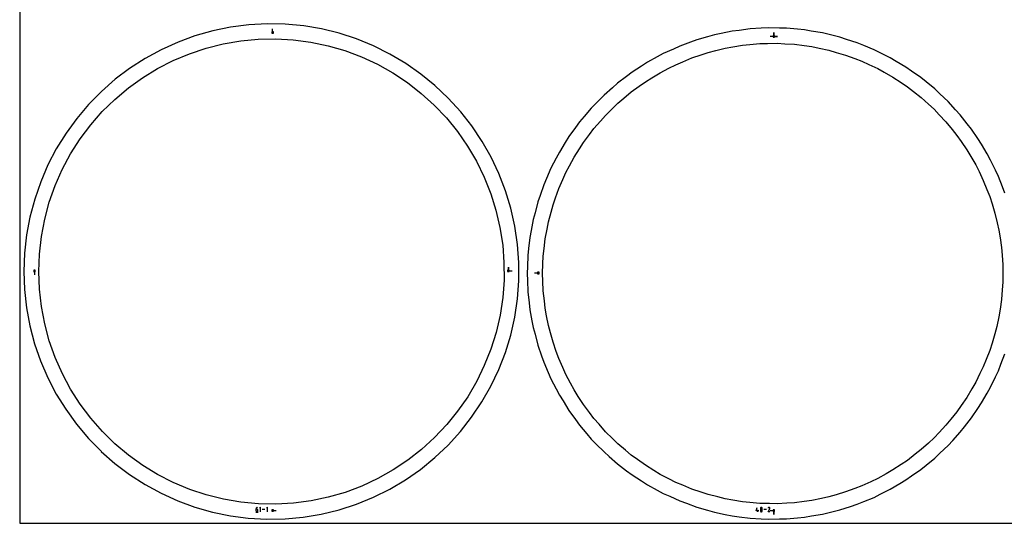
# Model space of a CAD drawing. Extents: x 0 to 600, y 0 to 900.
# Tile 1 of 24: x 0 to 377, y 0 to 193. Entities that reach past the tile are written whole.
import ezdxf

# ---------------------------------------------------------------- set-up
doc = ezdxf.new("R2010")
doc.units = 0

msp = doc.modelspace()

# ---------------------------------------------------------------- linework, layer by layer
at = {"layer": 'annotation', "color": 1}
for p, q in [((96.75803, 187.727338), (96.75803, 189.156088)), ((288.554105, 186.245768), (287.125355, 186.245768)), ((288.554105, 186.245768), (288.554105, 187.674518)), ((288.554105, 186.245768), (288.554105, 187.674518)), ((288.554105, 187.674518), (288.554105, 186.245768)), ((288.554105, 186.245768), (288.554105, 187.674518)), ((288.554105, 187.674518), (288.554105, 186.245768)), ((288.554105, 186.245768), (289.982855, 186.245768)), ((288.554105, 186.245768), (289.982855, 186.245768)), ((289.982855, 186.245768), (288.554105, 186.245768)), ((186.968996, 96.548932), (186.968996, 97.977681)), ((186.968996, 96.548932), (186.968996, 97.977681)), ((186.968996, 97.977681), (186.968996, 96.548932)), ((5.639963, 96.524667), (5.639963, 95.095917)), ((186.968996, 96.548932), (188.397746, 96.548931)), ((198.411304, 95.727388), (196.982554, 95.727388)), ((90.363396, 4.212786), (91.215992, 4.212786)), ((90.419206, 5.487036), (90.410822, 5.371778)), ((90.410822, 5.371778), (90.410822, 4.805021)), ((90.78948, 5.371778), (90.410822, 5.371778)), ((90.410822, 4.805021), (90.410822, 4.805021)), ((90.410822, 4.805021), (90.416935, 4.736904)), ((90.416935, 4.736904), (90.434556, 4.672782)), ((90.443679, 5.597776), (90.419206, 5.487036)), ((90.434556, 4.672782), (90.462606, 4.613729)), ((90.483217, 5.702625), (90.443679, 5.597776)), ((90.462606, 4.613729), (90.500006, 4.560818)), ((90.5368, 5.80021), (90.483217, 5.702625)), ((90.500006, 4.560818), (90.545675, 4.515121)), ((90.603404, 5.889159), (90.5368, 5.80021)), ((90.545675, 4.515121), (90.598537, 4.477711)), ((90.598537, 4.477711), (90.657511, 4.449662)), ((90.68201, 5.968098), (90.603404, 5.889159)), ((90.657511, 4.449662), (90.721518, 4.432045)), ((90.771594, 6.035654), (90.68201, 5.968098)), ((90.721518, 4.432045), (90.78948, 4.425935)), ((90.871135, 6.090455), (90.771594, 6.035654)), ((90.857583, 5.365701), (90.78948, 5.371778)), ((90.78948, 4.425935), (90.857583, 4.432045)), ((90.78948, 4.425935), (90.78948, 4.425935)), ((90.921665, 5.348173), (90.857583, 5.365701)), ((90.857583, 4.432045), (90.921665, 4.449662)), ((90.979611, 6.131127), (90.871135, 6.090455)), ((90.980661, 5.320251), (90.921665, 5.348173)), ((90.921665, 4.449662), (90.980661, 4.477711)), ((90.979611, 6.131127), (90.979611, 6.131127)), ((91.033504, 5.282994), (90.980661, 5.320251)), ((90.980661, 4.477711), (91.033504, 4.515121)), ((91.07913, 5.237456), (91.033504, 5.282994)), ((91.033504, 4.515121), (91.07913, 4.560818)), ((91.116473, 5.184697), (91.07913, 5.237456)), ((91.07913, 4.560818), (91.116473, 4.613729)), ((91.144465, 5.125772), (91.116473, 5.184697)), ((91.116473, 4.613729), (91.144465, 4.672782)), ((91.162042, 5.061739), (91.144465, 5.125772)), ((91.144465, 4.672782), (91.162042, 4.736904)), ((91.168138, 4.993655), (91.162042, 5.061739)), ((91.162042, 4.736904), (91.168138, 4.805021)), ((91.168138, 4.805021), (91.168138, 4.993655)), ((91.168138, 4.993655), (91.168138, 4.993655)), ((92.186725, 6.131127), (91.807639, 5.751934)), ((92.186725, 4.425935), (92.186725, 6.131127)), ((93.758648, 5.278531), (92.826278, 5.278531)), ((94.777074, 6.131127), (94.397988, 5.751934)), ((94.777074, 4.425935), (94.777074, 6.131127)), ((96.758317, 4.894849), (98.187067, 4.894849)), ((281.798217, 4.778476), (282.173221, 6.093642)), ((282.737212, 4.778476), (281.798217, 4.778476)), ((282.455747, 4.402518), (282.455747, 5.153587)), ((283.377443, 5.783813), (283.371384, 5.71657)), ((283.371384, 5.71657), (283.371384, 5.71657)), ((283.371384, 5.71657), (283.377447, 5.649011)), ((283.377443, 5.032074), (283.371384, 4.964547)), ((283.371384, 4.964547), (283.371384, 4.777469)), ((283.371384, 4.777469), (283.371384, 4.777469)), ((283.371384, 4.777469), (283.377447, 4.709946)), ((283.39491, 5.847169), (283.377443, 5.783813)), ((283.39491, 5.095652), (283.377443, 5.032074)), ((283.377447, 5.649011), (283.394922, 5.585409)), ((283.377447, 4.709946), (283.394922, 4.646442)), ((283.422717, 5.905564), (283.39491, 5.847169)), ((283.422717, 5.154213), (283.39491, 5.095652)), ((283.394922, 5.585409), (283.422741, 5.526829)), ((283.394922, 4.646442), (283.422741, 4.588003)), ((283.459797, 5.957924), (283.422717, 5.905564)), ((283.459797, 5.206691), (283.422717, 5.154213)), ((283.422741, 5.526829), (283.459832, 5.474337)), ((283.422741, 4.588003), (283.459832, 4.535679)), ((283.505081, 6.003172), (283.459797, 5.957924)), ((283.505081, 5.25202), (283.459797, 5.206691)), ((283.459832, 5.474337), (283.505125, 5.429)), ((283.459832, 4.535679), (283.505125, 4.490517)), ((283.557503, 6.040236), (283.505081, 6.003172)), ((283.557503, 5.289132), (283.505081, 5.25202)), ((283.505125, 5.429), (283.55755, 5.391882)), ((283.505125, 4.490517), (283.55755, 4.453567)), ((283.615995, 6.068041), (283.557503, 6.040236)), ((283.615995, 5.316962), (283.557503, 5.289132)), ((283.55755, 5.391882), (283.616038, 5.36405)), ((283.55755, 4.453567), (283.616038, 4.425876)), ((283.679489, 6.085512), (283.615995, 6.068041)), ((283.679489, 5.334442), (283.615995, 5.316962)), ((283.616038, 5.36405), (283.679517, 5.346569)), ((283.616038, 4.425876), (283.679517, 4.408492)), ((283.746918, 6.091574), (283.679489, 6.085512)), ((283.746918, 5.340505), (283.679489, 5.334442)), ((283.679517, 5.346569), (283.746918, 5.340505)), ((283.679517, 4.408492), (283.746918, 4.402465)), ((283.814347, 6.085512), (283.746918, 6.091574)), ((283.746918, 6.091574), (283.746918, 6.091574)), ((283.746918, 5.340505), (283.814319, 5.346569)), ((283.814347, 5.334445), (283.746918, 5.340505)), ((283.746918, 5.340505), (283.746918, 5.340505)), ((283.746918, 5.340505), (283.746918, 5.340505)), ((283.746918, 4.402465), (283.814319, 4.408492)), ((283.746918, 4.402465), (283.746918, 4.402465)), ((283.814319, 5.346569), (283.877798, 5.36405)), ((283.814319, 4.408492), (283.877798, 4.425876)), ((283.877841, 6.068041), (283.814347, 6.085512)), ((283.877841, 5.316974), (283.814347, 5.334445)), ((283.877798, 5.36405), (283.936286, 5.391882)), ((283.877798, 4.425876), (283.936286, 4.453567)), ((283.936333, 6.040236), (283.877841, 6.068041)), ((283.936333, 5.289156), (283.877841, 5.316974)), ((283.936286, 5.391882), (283.988711, 5.429)), ((283.936286, 4.453567), (283.988711, 4.490517)), ((283.988755, 6.003172), (283.936333, 6.040236)), ((283.988755, 5.252055), (283.936333, 5.289156)), ((283.988711, 5.429), (284.034004, 5.474337)), ((283.988711, 4.490517), (284.034004, 4.535679)), ((284.034039, 5.957924), (283.988755, 6.003172)), ((284.034039, 5.206735), (283.988755, 5.252055)), ((284.034004, 5.474337), (284.071095, 5.526829)), ((284.034004, 4.535679), (284.071095, 4.588003)), ((284.071119, 5.905564), (284.034039, 5.957924)), ((284.071119, 5.15426), (284.034039, 5.206735)), ((284.071095, 5.526829), (284.098913, 5.585409)), ((284.071095, 4.588003), (284.098913, 4.646442)), ((284.098926, 5.847169), (284.071119, 5.905564)), ((284.098926, 5.095694), (284.071119, 5.15426)), ((284.098913, 5.585409), (284.116389, 5.649011)), ((284.098913, 4.646442), (284.116389, 4.709946)), ((284.116393, 5.783813), (284.098926, 5.847169)), ((284.116393, 5.032102), (284.098926, 5.095694)), ((284.116389, 5.649011), (284.122452, 5.71657)), ((284.116389, 4.709946), (284.122452, 4.777469)), ((284.122452, 5.71657), (284.116393, 5.783813)), ((284.122452, 4.964547), (284.116393, 5.032102)), ((284.122452, 5.71657), (284.122452, 5.71657)), ((284.122452, 4.777469), (284.122452, 4.964547)), ((284.122452, 4.964547), (284.122452, 4.964547)), ((285.681461, 5.24808), (284.756783, 5.24808)), ((286.315601, 4.402504), (287.009613, 5.519774)), ((287.066669, 4.402504), (286.315601, 4.402504)), ((286.365976, 5.905596), (286.316661, 5.810996)), ((286.405111, 5.96109), (286.365976, 5.905596)), ((286.452065, 6.007415), (286.405111, 5.96109)), ((286.505408, 6.0442), (286.452065, 6.007415)), ((286.563714, 6.071073), (286.505408, 6.0442)), ((286.625555, 6.087663), (286.563714, 6.071073)), ((286.689501, 6.093601), (286.625555, 6.087663)), ((286.754126, 6.088514), (286.689501, 6.093601)), ((286.818, 6.072032), (286.754126, 6.088514)), ((286.879698, 6.043783), (286.818, 6.072032)), ((286.934879, 6.004599), (286.879698, 6.043783)), ((286.879698, 6.043783), (286.879698, 6.043783)), ((286.981017, 5.957578), (286.934879, 6.004599)), ((287.0177, 5.904162), (286.981017, 5.957578)), ((287.009613, 5.519774), (287.010442, 5.520801)), ((287.009613, 5.519774), (287.009613, 5.519774)), ((287.010442, 5.520801), (287.011238, 5.521836)), ((287.011238, 5.521836), (287.012005, 5.522889)), ((287.012005, 5.522889), (287.012748, 5.523968)), ((287.012748, 5.523968), (287.013473, 5.525082)), ((287.013473, 5.525082), (287.014185, 5.52624)), ((287.014185, 5.52624), (287.014889, 5.52745)), ((287.014889, 5.52745), (287.01559, 5.528721)), ((287.01559, 5.528721), (287.016294, 5.530062)), ((287.016294, 5.530062), (287.04495, 5.591588)), ((287.016294, 5.530062), (287.016294, 5.530062)), ((287.04452, 5.845792), (287.0177, 5.904162)), ((287.061064, 5.783908), (287.04452, 5.845792)), ((287.04495, 5.591588), (287.06169, 5.655365)), ((287.066925, 5.719952), (287.061064, 5.783908)), ((287.06169, 5.655365), (287.066925, 5.719952)), ((288.55406, 4.813169), (287.12531, 4.813169)), ((288.55406, 4.813169), (288.55406, 3.384419)), ((288.55406, 4.813169), (288.55406, 3.384419)), ((288.55406, 3.384419), (288.55406, 4.813169))]:
    msp.add_line(p, q, dxfattribs=at)
at = {"layer": 'boundary', "color": 5}
for p, q in [((80.642645, 189.74317), (73.897438, 188.352767)), ((87.656554, 190.650239), (80.642645, 189.74317)), ((94.632518, 191.033344), (87.656554, 190.650239)), ((101.576275, 190.904915), (94.632518, 191.033344)), ((108.660581, 190.239987), (101.576275, 190.904915)), ((115.452821, 189.099798), (108.660581, 190.239987)), ((122.253172, 187.433928), (115.452821, 189.099798)), ((275.22274, 188.534711), (272.57988, 188.190915)), ((279.465606, 189.086619), (275.22274, 188.534711)), ((283.73745, 189.323707), (279.465606, 189.086619)), ((286.398502, 189.471385), (283.73745, 189.323707)), ((290.676357, 189.392331), (286.398502, 189.471385)), ((293.340946, 189.343085), (290.676357, 189.392331)), ((297.601472, 188.948294), (293.340946, 189.343085)), ((300.255106, 188.702398), (297.601472, 188.948294)), ((302.883451, 188.261199), (300.255106, 188.702398)), ((67.051186, 186.413684), (60.584341, 184.044939)), ((73.897438, 188.352767), (67.051186, 186.413684)), ((128.911974, 185.270382), (122.253172, 187.433928)), ((135.392853, 182.620962), (128.911974, 185.270382)), ((259.100383, 184.88887), (256.597837, 183.972199)), ((263.215631, 186.059747), (259.100383, 184.88887)), ((265.779099, 186.789107), (263.215631, 186.059747)), ((268.389374, 187.327136), (265.779099, 186.789107)), ((272.57988, 188.190915), (268.389374, 187.327136)), ((307.103049, 187.552859), (302.883451, 188.261199)), ((311.258748, 186.534853), (307.103049, 187.552859)), ((313.847388, 185.900718), (311.258748, 186.534853)), ((316.382074, 185.077152), (313.847388, 185.900718)), ((320.451281, 183.754988), (316.382074, 185.077152)), ((54.098231, 181.118431), (48.050754, 177.822872)), ((60.584341, 184.044939), (54.098231, 181.118431)), ((141.660371, 179.500125), (135.392853, 182.620962)), ((250.152159, 181.401585), (246.254288, 179.637284)), ((252.58026, 182.500598), (250.152159, 181.401585)), ((256.597837, 183.972199), (252.58026, 182.500598)), ((322.918274, 182.74647), (320.451281, 183.754988)), ((326.878689, 181.127411), (322.918274, 182.74647)), ((329.264494, 179.939431), (326.878689, 181.127411)), ((48.050754, 177.822872), (42.066649, 173.973008)), ((147.680324, 175.924913), (141.660371, 179.500125)), ((243.913938, 178.361909), (240.157104, 176.314623)), ((246.254288, 179.637284), (243.913938, 178.361909)), ((333.094553, 178.032302), (329.264494, 179.939431)), ((335.386167, 176.67134), (333.094553, 178.032302)), ((42.066649, 173.973008), (36.570557, 169.822605)), ((153.508707, 171.842485), (147.680324, 175.924913)), ((237.917329, 174.869898), (234.321946, 172.550753)), ((240.157104, 176.314623), (237.917329, 174.869898)), ((339.064784, 174.486636), (335.386167, 176.67134)), ((341.249674, 172.960108), (339.064784, 174.486636)), ((36.570557, 169.822605), (31.240564, 165.152324)), ((158.883079, 167.458396), (153.508707, 171.842485)), ((232.194973, 170.944558), (228.780678, 168.366213)), ((234.321946, 172.550753), (232.194973, 170.944558)), ((344.756884, 170.509691), (341.249674, 172.960108)), ((346.823139, 168.825932), (344.756884, 170.509691)), ((163.97179, 162.638577), (158.883079, 167.458396)), ((226.778099, 166.607275), (223.563658, 163.783901)), ((228.780678, 168.366213), (226.778099, 166.607275)), ((350.139756, 166.123259), (346.823139, 168.825932)), ((352.076117, 164.291387), (350.139756, 166.123259)), ((31.240564, 165.152324), (26.346443, 160.17018)), ((168.721384, 157.415771), (163.97179, 162.638577)), ((223.563658, 163.783901), (221.696258, 161.881678)), ((355.183905, 161.351306), (352.076117, 164.291387)), ((26.346443, 160.17018), (21.865119, 154.879155)), ((218.699224, 158.828784), (215.935855, 155.562876)), ((221.696258, 161.881678), (218.699224, 158.828784)), ((358.06596, 158.189861), (355.183905, 161.351306)), ((21.865119, 154.879155), (17.743219, 149.220107)), ((172.972461, 151.997671), (168.721384, 157.415771)), ((215.935855, 155.562876), (214.214037, 153.527946)), ((359.861937, 156.219771), (358.06596, 158.189861)), ((362.502655, 152.854065), (359.861937, 156.219771)), ((176.932334, 146.085682), (172.972461, 151.997671)), ((212.64721, 151.371411), (210.132576, 147.910347)), ((214.214037, 153.527946), (212.64721, 151.371411)), ((364.148178, 150.756802), (362.502655, 152.854065)), ((366.533204, 147.2052), (364.148178, 150.756802)), ((17.743219, 149.220107), (13.990162, 143.174827)), ((210.132576, 147.910347), (208.729275, 145.643957)), ((368.019289, 144.992214), (366.533204, 147.2052)), ((13.990162, 143.174827), (10.806911, 137.067598)), ((180.339065, 140.100241), (176.932334, 146.085682)), ((208.729275, 145.643957), (206.477129, 142.006643)), ((370.135511, 141.274174), (368.019289, 144.992214)), ((183.343599, 133.776154), (180.339065, 140.100241)), ((205.245007, 139.642756), (203.267645, 135.84908)), ((206.477129, 142.006643), (205.245007, 139.642756)), ((371.4541, 138.957463), (370.135511, 141.274174)), ((10.806911, 137.067598), (8.030479, 130.640422)), ((203.267645, 135.84908), (201.575879, 131.919778)), ((373.289922, 135.093301), (371.4541, 138.957463)), ((185.906216, 127.137937), (183.343599, 133.776154)), ((201.575879, 131.919778), (200.521682, 129.471286)), ((374.43383, 132.68553), (373.289922, 135.093301)), ((375.97927, 128.696329), (374.43383, 132.68553)), ((8.030479, 130.640422), (5.73631, 124.02581)), ((200.521682, 129.471286), (199.124722, 125.427779)), ((376.942215, 126.210704), (375.97927, 128.696329)), ((187.913058, 120.549766), (185.906216, 127.137937)), ((199.124722, 125.427779), (198.254243, 122.908133)), ((5.73631, 124.02581), (3.907552, 117.148906)), ((189.469881, 113.606469), (187.913058, 120.549766)), ((198.254243, 122.908133), (197.159716, 118.772468)), ((3.907552, 117.148906), (2.64203, 110.379059)), ((197.159716, 118.772468), (196.477701, 116.19546)), ((190.491859, 106.695954), (189.469881, 113.606469)), ((196.477701, 116.19546), (195.691591, 111.990243)), ((2.64203, 110.379059), (1.846256, 103.308042)), ((195.201765, 109.369953), (194.728318, 105.117753)), ((195.691591, 111.990243), (195.201765, 109.369953)), ((191.001625, 99.754465), (190.491859, 106.695954)), ((1.846256, 103.308042), (1.589493, 96.366341)), ((194.433379, 102.468702), (194.275268, 98.193077)), ((194.728318, 105.117753), (194.433379, 102.468702)), ((191.000375, 92.796523), (191.001625, 99.754465)), ((194.275268, 98.193077), (194.176776, 95.529726)), ((1.589493, 96.366341), (1.843898, 89.376168)), ((194.176776, 95.529726), (194.275262, 92.86547)), ((190.484419, 85.828238), (191.000375, 92.796523)), ((194.275262, 92.86547), (194.433349, 88.590771)), ((1.843898, 89.376168), (2.608069, 82.472076)), ((194.433349, 88.590771), (194.906498, 84.34066)), ((189.427391, 78.789142), (190.484419, 85.828238)), ((194.906498, 84.34066), (195.201624, 81.68978)), ((2.608069, 82.472076), (3.907503, 75.473729)), ((195.201624, 81.68978), (195.987446, 77.485903)), ((3.907503, 75.473729), (5.698776, 68.705281)), ((187.879088, 71.961141), (189.427391, 78.789142)), ((195.987446, 77.485903), (196.477526, 74.864159)), ((185.830749, 65.266281), (187.879088, 71.961141)), ((196.477526, 74.864159), (197.159885, 72.285792)), ((197.159885, 72.285792), (198.254041, 68.151392)), ((5.698776, 68.705281), (7.946887, 62.197892)), ((198.254041, 68.151392), (199.650431, 64.109399)), ((183.343787, 58.846612), (185.830749, 65.266281)), ((199.650431, 64.109399), (200.521414, 61.588268)), ((375.397615, 60.861086), (376.942513, 64.84899)), ((7.946887, 62.197892), (10.753789, 55.656686)), ((200.521414, 61.588268), (202.212497, 57.660437)), ((374.434133, 58.374016), (375.397615, 60.861086)), ((180.281618, 52.421116), (183.343787, 58.846612)), ((202.212497, 57.660437), (203.267295, 55.210517)), ((373.289598, 55.964881), (374.434133, 58.374016)), ((10.753789, 55.656686), (13.989854, 49.448014)), ((203.267295, 55.210517), (205.243942, 51.418109)), ((371.454432, 52.102014), (373.289598, 55.964881)), ((13.989854, 49.448014), (17.614076, 43.59463)), ((176.875977, 46.437544), (180.281618, 52.421116)), ((205.243942, 51.418109), (206.47672, 49.052907)), ((206.47672, 49.052907), (207.880795, 46.785235)), ((368.019672, 46.06724), (370.135028, 49.783852)), ((370.135028, 49.783852), (371.454432, 52.102014)), ((172.900734, 40.533214), (176.875977, 46.437544)), ((207.880795, 46.785235), (210.132149, 43.149143)), ((366.532667, 43.852862), (368.019672, 46.06724)), ((17.614076, 43.59463), (21.722543, 37.925078)), ((210.132149, 43.149143), (212.645699, 39.689508)), ((364.148605, 40.302631), (366.532667, 43.852862)), ((21.722543, 37.925078), (26.313339, 32.485836)), ((168.611659, 35.073563), (172.900734, 40.533214)), ((212.645699, 39.689508), (214.213567, 37.531516)), ((361.508891, 36.938179), (364.148605, 40.302631)), ((163.88453, 29.895519), (168.611659, 35.073563)), ((214.213567, 37.531516), (216.975883, 34.266793)), ((216.975883, 34.266793), (218.698716, 32.230636)), ((356.981396, 31.679285), (359.86238, 34.83963)), ((359.86238, 34.83963), (361.508891, 36.938179)), ((26.313339, 32.485836), (31.16974, 27.538825)), ((218.698716, 32.230636), (220.567077, 30.327413)), ((220.567077, 30.327413), (223.563138, 27.275451)), ((355.184438, 29.708117), (356.981396, 31.679285)), ((31.16974, 27.538825), (31.206152, 27.50179)), ((31.206152, 27.50179), (36.413371, 22.926473)), ((158.847979, 25.13074), (163.88453, 29.895519)), ((223.563138, 27.275451), (225.567214, 25.515173)), ((350.140197, 24.936027), (352.077884, 26.769172)), ((352.077884, 26.769172), (355.184438, 29.708117)), ((36.413371, 22.926473), (42.066182, 18.649582)), ((153.324694, 20.64087), (158.847979, 25.13074)), ((225.567214, 25.515173), (228.780238, 22.693029)), ((228.780238, 22.693029), (232.192666, 20.11606)), ((346.825286, 22.234704), (350.140197, 24.936027)), ((147.580302, 16.637938), (153.324694, 20.64087)), ((232.192666, 20.11606), (234.321474, 18.508449)), ((341.252002, 18.10039), (344.757334, 20.549521)), ((344.757334, 20.549521), (346.825286, 22.234704)), ((42.066182, 18.649582), (47.949861, 14.854364)), ((141.556276, 13.070326), (147.580302, 16.637938)), ((234.321474, 18.508449), (237.914817, 16.190591)), ((237.914817, 16.190591), (240.15662, 14.744536)), ((333.094996, 13.026828), (336.771694, 15.210406)), ((336.771694, 15.210406), (339.065273, 16.572557)), ((339.065273, 16.572557), (341.252002, 18.10039)), ((47.949861, 14.854364), (54.097753, 11.504056)), ((54.097753, 11.504056), (60.476294, 8.616917)), ((135.393439, 10.001566), (141.556276, 13.070326)), ((240.15662, 14.744536), (243.91155, 12.698259)), ((243.91155, 12.698259), (246.253872, 11.421799)), ((246.253872, 11.421799), (248.684079, 10.321802)), ((329.26721, 11.120794), (333.094996, 13.026828)), ((60.476294, 8.616917), (67.050633, 6.208734)), ((128.801543, 7.316014), (135.393439, 10.001566)), ((248.684079, 10.321802), (252.579825, 8.558468)), ((252.579825, 8.558468), (255.084753, 7.640908)), ((255.084753, 7.640908), (259.099926, 6.170165)), ((320.451743, 7.304057), (322.920945, 8.313502)), ((322.920945, 8.313502), (326.879196, 9.931693)), ((326.879196, 9.931693), (329.26721, 11.120794)), ((67.050633, 6.208734), (73.784872, 4.292667)), ((73.784872, 4.292667), (80.642161, 2.879183)), ((115.33802, 3.503207), (122.253773, 5.188503)), ((122.253773, 5.188503), (128.801543, 7.316014)), ((259.099926, 6.170165), (263.212747, 4.999949)), ((263.212747, 4.999949), (265.778586, 4.269897)), ((265.778586, 4.269897), (269.966725, 3.406589)), ((307.103457, 3.50611), (311.256604, 4.523511)), ((311.256604, 4.523511), (313.847807, 5.158294)), ((313.847807, 5.158294), (317.914745, 6.479728)), ((317.914745, 6.479728), (320.451743, 7.304057)), ((80.642161, 2.879183), (87.469335, 1.991056)), ((87.469335, 1.991056), (94.533002, 1.59037)), ((94.533002, 1.59037), (101.519373, 1.715684)), ((101.519373, 1.715684), (108.4317, 2.352602)), ((108.4317, 2.352602), (115.33802, 3.503207)), ((269.966725, 3.406589), (272.579402, 2.868039)), ((272.579402, 2.868039), (275.224869, 2.523895)), ((275.224869, 2.523895), (279.465285, 1.972276)), ((279.465285, 1.972276), (283.734851, 1.735318)), ((283.734851, 1.735318), (286.398525, 1.5875)), ((286.398525, 1.5875), (290.674102, 1.666528)), ((290.674102, 1.666528), (293.341245, 1.71582)), ((293.341245, 1.71582), (297.599118, 2.110373)), ((297.599118, 2.110373), (300.255473, 2.356525)), ((300.255473, 2.356525), (302.886378, 2.798181)), ((302.886378, 2.798181), (307.103457, 3.50611))]:
    msp.add_line(p, q, dxfattribs=at)
at = {"layer": 'frame', "color": 5}
for p, q in [((0, 900), (0, 0)), ((0, 0), (600, 0))]:
    msp.add_line(p, q, dxfattribs=at)
at = {"layer": 'hole', "color": 5}
for p, q in [((84.565934, 184.570015), (91.185049, 185.198253)), ((91.185049, 185.198253), (98.011789, 185.334234)), ((97.04378, 188.013088), (96.47228, 188.013088)), ((96.47228, 188.013088), (96.47228, 187.441588)), ((96.47228, 187.441588), (97.04378, 187.441588)), ((97.04378, 187.441588), (97.04378, 188.013088)), ((98.011789, 185.334234), (104.650028, 184.956957)), ((104.650028, 184.956957), (111.419131, 184.061774)), ((288.839855, 186.531518), (288.268355, 186.531518)), ((288.268355, 186.531518), (288.268355, 185.960018)), ((288.268355, 185.960018), (288.839855, 185.960018)), ((288.839855, 185.960018), (288.839855, 186.531518)), ((64.913075, 179.620943), (71.388988, 181.786576)), ((71.388988, 181.786576), (77.837583, 183.405929)), ((77.837583, 183.405929), (84.565934, 184.570015)), ((111.419131, 184.061774), (118.01242, 182.669069)), ((118.01242, 182.669069), (124.395083, 180.806875)), ((266.29208, 180.79005), (269.931615, 181.704006)), ((269.931615, 181.704006), (272.802853, 182.197826)), ((272.802853, 182.197826), (276.501096, 182.833875)), ((276.501096, 182.833875), (279.40144, 183.109149)), ((279.40144, 183.109149), (283.137088, 183.463688)), ((283.137088, 183.463688), (286.049823, 183.518815)), ((286.049823, 183.518815), (289.801582, 183.589811)), ((289.801582, 183.589811), (292.7101, 183.424501)), ((292.7101, 183.424501), (296.456479, 183.21158)), ((296.456479, 183.21158), (300.176351, 182.715885)), ((300.176351, 182.715885), (303.063955, 182.331091)), ((303.063955, 182.331091), (305.914336, 181.729006)), ((305.914336, 181.729006), (309.585774, 180.953468)), ((309.585774, 180.953468), (312.38245, 180.137519)), ((58.782474, 177.047582), (64.913075, 179.620943)), ((124.395083, 180.806875), (130.789172, 178.410432)), ((130.789172, 178.410432), (136.899555, 175.568973)), ((253.68284, 176.520424), (257.142823, 177.972789)), ((257.142823, 177.972789), (260.702766, 179.159326)), ((260.702766, 179.159326), (263.466583, 180.080523)), ((263.466583, 180.080523), (266.29208, 180.79005)), ((312.38245, 180.137519), (315.984833, 179.086509)), ((315.984833, 179.086509), (319.497384, 177.766055)), ((319.497384, 177.766055), (322.224464, 176.740872)), ((46.961984, 170.408785), (52.707274, 173.929976)), ((52.707274, 173.929976), (58.782474, 177.047582)), ((136.899555, 175.568973), (142.77757, 172.273511)), ((245.062736, 172.355266), (248.402963, 174.06516)), ((248.402963, 174.06516), (250.996414, 175.392778)), ((250.996414, 175.392778), (253.68284, 176.520424)), ((322.224464, 176.740872), (324.866211, 175.512403)), ((324.866211, 175.512403), (328.268761, 173.930151)), ((328.268761, 173.930151), (330.810076, 172.505383)), ((41.568177, 166.52107), (46.961984, 170.408785)), ((142.77757, 172.273511), (148.389472, 168.542969)), ((239.375888, 168.877774), (241.861369, 170.397635)), ((241.861369, 170.397635), (245.062736, 172.355266)), ((330.810076, 172.505383), (334.083178, 170.670312)), ((334.083178, 170.670312), (337.208132, 168.59297)), ((36.35107, 162.115833), (41.568177, 166.52107)), ((148.389472, 168.542969), (153.63219, 164.454015)), ((233.96827, 164.980125), (237.012421, 167.17425)), ((237.012421, 167.17425), (239.375888, 168.877774)), ((337.208132, 168.59297), (339.634343, 166.980129)), ((339.634343, 166.980129), (341.931638, 165.188404)), ((31.605314, 157.459115), (36.35107, 162.115833)), ((153.63219, 164.454015), (158.621778, 159.924778)), ((228.870916, 160.684659), (231.098786, 162.562052)), ((231.098786, 162.562052), (233.96827, 164.980125)), ((341.931638, 165.188404), (344.890586, 162.880658)), ((344.890586, 162.880658), (347.666542, 160.355696)), ((158.621778, 159.924778), (163.254183, 155.031568)), ((224.113066, 156.016048), (226.791445, 158.644209)), ((226.791445, 158.644209), (228.870916, 160.684659)), ((347.666542, 160.355696), (349.821679, 158.395413)), ((349.821679, 158.395413), (351.822406, 156.277784)), ((27.166129, 152.389175), (31.605314, 157.459115)), ((163.254183, 155.031568), (167.503569, 149.80163)), ((222.193841, 153.824123), (224.113066, 156.016048)), ((351.822406, 156.277784), (354.399456, 153.550129)), ((23.123082, 146.99803), (27.166129, 152.389175)), ((217.974063, 148.670298), (219.721953, 151.000997)), ((219.721953, 151.000997), (222.193841, 153.824123)), ((354.399456, 153.550129), (356.762812, 150.635401)), ((19.499306, 141.316454), (23.123082, 146.99803)), ((167.503569, 149.80163), (171.345038, 144.265571)), ((215.722657, 145.668196), (217.974063, 148.670298)), ((356.762812, 150.635401), (358.597695, 148.372442)), ((358.597695, 148.372442), (360.256229, 145.977136)), ((171.345038, 144.265571), (174.75707, 138.454443)), ((212.138047, 140.048046), (214.15589, 143.211732)), ((214.15589, 143.211732), (215.722657, 145.668196)), ((360.256229, 145.977136), (362.392339, 142.892099)), ((16.279321, 135.295099), (19.499306, 141.316454)), ((210.365237, 136.740791), (212.138047, 140.048046)), ((362.392339, 142.892099), (364.289023, 139.654356)), ((364.289023, 139.654356), (365.761661, 137.140428)), ((174.75707, 138.454443), (177.719645, 132.402285)), ((208.988817, 134.173013), (210.365237, 136.740791)), ((365.761661, 137.140428), (367.039919, 134.522439)), ((13.590267, 129.214172), (16.279321, 135.295099)), ((177.719645, 132.402285), (180.249293, 126.059765)), ((207.810529, 131.508501), (208.988817, 134.173013)), ((367.039919, 134.522439), (368.686345, 131.150421)), ((11.315236, 122.775885), (13.590267, 129.214172)), ((206.292914, 128.076631), (207.810529, 131.508501)), ((368.686345, 131.150421), (370.073032, 127.663536)), ((180.249293, 126.059765), (182.23195, 119.713544)), ((204.065781, 121.793755), (205.039207, 124.539849)), ((205.039207, 124.539849), (206.292914, 128.076631)), ((370.073032, 127.663536), (371.14963, 124.956364)), ((371.14963, 124.956364), (372.018428, 122.175475)), ((9.557215, 116.27075), (11.315236, 122.775885)), ((203.302861, 118.982036), (204.065781, 121.793755)), ((372.018428, 122.175475), (373.137403, 118.59373)), ((182.23195, 119.713544), (183.755859, 113.149476)), ((202.32022, 115.360523), (203.302861, 118.982036)), ((373.137403, 118.59373), (373.982309, 114.937595)), ((8.296201, 109.651316), (9.557215, 116.27075)), ((183.755859, 113.149476), (184.792493, 106.400267)), ((201.772128, 112.499137), (202.32022, 115.360523)), ((373.982309, 114.937595), (374.638281, 112.099032)), ((7.539407, 102.955434), (8.296201, 109.651316)), ((201.066183, 108.813688), (201.772128, 112.499137)), ((374.638281, 112.099032), (375.077709, 109.218982)), ((184.792493, 106.400267), (185.295348, 99.770436)), ((200.640995, 105.085376), (201.066183, 108.813688)), ((375.077709, 109.218982), (375.643669, 105.509515)), ((375.643669, 105.509515), (375.863998, 102.604557)), ((7.287865, 96.31141), (7.539407, 102.955434)), ((200.200625, 99.279585), (200.310878, 102.190789)), ((200.310878, 102.190789), (200.640995, 105.085376)), ((375.863998, 102.604557), (376.147825, 98.862739)), ((185.295348, 99.770436), (185.302096, 92.942103)), ((200.058618, 95.529771), (200.200625, 99.279585)), ((376.147825, 98.862739), (376.147868, 95.948355)), ((5.925713, 96.810417), (5.354213, 96.810417)), ((5.354213, 96.810417), (5.354213, 96.238917)), ((5.354213, 96.238917), (5.925713, 96.238917)), ((5.925713, 96.238917), (5.925713, 96.810417)), ((7.542821, 89.577608), (7.287865, 96.31141)), ((187.254746, 96.834682), (186.683246, 96.834682)), ((186.683246, 96.834682), (186.683246, 96.263182)), ((186.683246, 96.263182), (187.254746, 96.263182)), ((187.254746, 96.263182), (187.254746, 96.834682)), ((198.697054, 96.013138), (198.125554, 96.013138)), ((198.125554, 96.013138), (198.125554, 95.441638)), ((198.125554, 95.441638), (198.697054, 95.441638)), ((198.697054, 95.441638), (198.697054, 96.013138)), ((200.168854, 92.617599), (200.058618, 95.529771)), ((376.147868, 95.948355), (376.147921, 92.196747)), ((185.302096, 92.942103), (184.799457, 86.313977)), ((200.310774, 88.868679), (200.168854, 92.617599)), ((376.147921, 92.196747), (375.927128, 89.28539)), ((8.306348, 82.882267), (7.542821, 89.577608)), ((200.735219, 85.146665), (200.310774, 88.868679)), ((375.927128, 89.28539), (375.643813, 85.550039)), ((9.574029, 76.263842), (8.306348, 82.882267)), ((184.799457, 86.313977), (183.776128, 79.560845)), ((201.066037, 82.245758), (200.735219, 85.146665)), ((375.643813, 85.550039), (375.078838, 81.846793)), ((183.776128, 79.560845), (182.258887, 72.995144)), ((201.615285, 79.378191), (201.066037, 82.245758)), ((202.320037, 75.698837), (201.615285, 79.378191)), ((375.078838, 81.846793), (374.638465, 78.960433)), ((11.338633, 69.760255), (9.574029, 76.263842)), ((203.084612, 72.880934), (202.320037, 75.698837)), ((374.638465, 78.960433), (373.79503, 75.310535)), ((182.258887, 72.995144), (180.249418, 66.562989)), ((204.065546, 69.265636), (203.084612, 72.880934)), ((373.137633, 72.465718), (372.020583, 68.890069)), ((373.79503, 75.310535), (373.137633, 72.465718)), ((13.590048, 63.408735), (11.338633, 69.760255)), ((205.317097, 65.734878), (204.065546, 69.265636)), ((372.020583, 68.890069), (371.149911, 66.103116)), ((180.249418, 66.562989), (177.759272, 60.301323)), ((206.2926, 62.982863), (205.317097, 65.734878)), ((371.149911, 66.103116), (369.765567, 62.622032)), ((16.358697, 57.164814), (13.590048, 63.408735)), ((177.759272, 60.301323), (174.842934, 54.328164)), ((207.807607, 59.556806), (206.2926, 62.982863)), ((369.765567, 62.622032), (368.686665, 59.909037)), ((19.499042, 51.306305), (16.358697, 57.164814)), ((208.988467, 56.88641), (207.807607, 59.556806)), ((210.758362, 53.584533), (208.988467, 56.88641)), ((367.405706, 57.285439), (365.762011, 53.918961)), ((368.686665, 59.909037), (367.405706, 57.285439)), ((174.842934, 54.328164), (171.396555, 48.431172)), ((212.137693, 51.011282), (210.758362, 53.584533)), ((365.762011, 53.918961), (364.286175, 51.399562)), ((23.177698, 45.551492), (19.499042, 51.306305)), ((213.707692, 48.549727), (212.137693, 51.011282)), ((364.286175, 51.399562), (362.392752, 48.167294)), ((27.165722, 40.233635), (23.177698, 45.551492)), ((171.396555, 48.431172), (167.560516, 42.89096)), ((215.7222, 45.391231), (213.707692, 48.549727)), ((217.969814, 42.394122), (215.7222, 45.391231)), ((362.392752, 48.167294), (360.260305, 45.087477)), ((167.560516, 42.89096), (163.374149, 37.727807)), ((219.721474, 40.058342), (217.969814, 42.394122)), ((358.598213, 42.686988), (356.238965, 39.777271)), ((360.260305, 45.087477), (358.598213, 42.686988)), ((31.670264, 35.099472), (27.165722, 40.233635)), ((163.374149, 37.727807), (158.688576, 32.758292)), ((221.644775, 37.861736), (219.721474, 40.058342)), ((224.112613, 35.043198), (221.644775, 37.861736)), ((356.238965, 39.777271), (354.400012, 37.509261)), ((36.414724, 30.443949), (31.670264, 35.099472)), ((226.786435, 32.419486), (224.112613, 35.043198)), ((351.827239, 34.786084), (349.822187, 32.66383)), ((354.400012, 37.509261), (351.827239, 34.786084)), ((41.567677, 26.101575), (36.414724, 30.443949)), ((158.688576, 32.758292), (153.771583, 28.285794)), ((228.870414, 30.374557), (226.786435, 32.419486)), ((231.735062, 27.960526), (228.870414, 30.374557)), ((347.662374, 30.69927), (344.891056, 28.178523)), ((349.822187, 32.66383), (347.662374, 30.69927)), ((153.771583, 28.285794), (148.462372, 24.136146)), ((233.967745, 26.079057), (231.735062, 27.960526)), ((342.588718, 26.382846), (339.634833, 24.079002)), ((344.891056, 28.178523), (342.588718, 26.382846)), ((47.112631, 22.113404), (41.567677, 26.101575)), ((148.462372, 24.136146), (142.854587, 20.39991)), ((236.336278, 24.371864), (233.967745, 26.079057)), ((239.375367, 22.181351), (236.336278, 24.371864)), ((339.634833, 24.079002), (337.203306, 22.46259)), ((52.783488, 18.645657), (47.112631, 22.113404)), ((142.854587, 20.39991), (136.98025, 17.098486)), ((242.571277, 20.227032), (239.375367, 22.181351)), ((245.062174, 18.703828), (242.571277, 20.227032)), ((331.536822, 18.96086), (328.269257, 17.128892)), ((334.083651, 20.388747), (331.536822, 18.96086)), ((337.203306, 22.46259), (334.083651, 20.388747)), ((58.781828, 15.575001), (52.783488, 18.645657)), ((65.082359, 12.937723), (58.781828, 15.575001)), ((136.98025, 17.098486), (130.872825, 14.250661)), ((248.396789, 16.996773), (245.062174, 18.703828)), ((250.995763, 15.666318), (248.396789, 16.996773)), ((253.687861, 14.536254), (250.995763, 15.666318)), ((325.621761, 15.89772), (322.224931, 14.318091)), ((328.269257, 17.128892), (325.621761, 15.89772)), ((71.388396, 10.835848), (65.082359, 12.937723)), ((124.481886, 11.840738), (118.012967, 9.953356)), ((130.872825, 14.250661), (124.481886, 11.840738)), ((257.142124, 13.086262), (253.687861, 14.536254)), ((260.69599, 11.9017), (257.142124, 13.086262)), ((263.465891, 10.978449), (260.69599, 11.9017)), ((315.985407, 11.972487), (312.389181, 10.923233)), ((319.491842, 13.290645), (315.985407, 11.972487)), ((322.224931, 14.318091), (319.491842, 13.290645)), ((78.014525, 9.17904), (71.388396, 10.835848)), ((84.65692, 8.043612), (78.014525, 9.17904)), ((91.36619, 7.413817), (84.65692, 8.043612)), ((104.739945, 7.670435), (98.011849, 7.288034)), ((111.50952, 8.579543), (104.739945, 7.670435)), ((118.012967, 9.953356), (111.50952, 8.579543)), ((267.099246, 10.06604), (263.465891, 10.978449)), ((269.931068, 9.354916), (267.099246, 10.06604)), ((272.808583, 8.85999), (269.931068, 9.354916)), ((276.500618, 8.224975), (272.808583, 8.85999)), ((279.407465, 7.949079), (276.500618, 8.224975)), ((283.136725, 7.595128), (279.407465, 7.949079)), ((286.882056, 7.524238), (283.136725, 7.595128)), ((293.541618, 7.681557), (289.80154, 7.468981)), ((296.456873, 7.847254), (293.541618, 7.681557)), ((300.170138, 8.342079), (296.456873, 7.847254)), ((303.064413, 8.72777), (300.170138, 8.342079)), ((306.729796, 9.502049), (303.064413, 8.72777)), ((309.586392, 10.105482), (306.729796, 9.502049)), ((312.389181, 10.923233), (309.586392, 10.105482)), ((98.011849, 7.288034), (91.36619, 7.413817)), ((97.044067, 5.180599), (96.472567, 5.180599)), ((96.472567, 5.180599), (96.472567, 4.609099)), ((96.472567, 4.609099), (97.044067, 4.609099)), ((97.044067, 4.609099), (97.044067, 5.180599)), ((289.80154, 7.468981), (286.882056, 7.524238)), ((288.83981, 5.098919), (288.26831, 5.098919)), ((288.26831, 5.098919), (288.26831, 4.527419)), ((288.26831, 4.527419), (288.83981, 4.527419)), ((288.83981, 4.527419), (288.83981, 5.098919))]:
    msp.add_line(p, q, dxfattribs=at)

doc.saveas('drawing.dxf')
